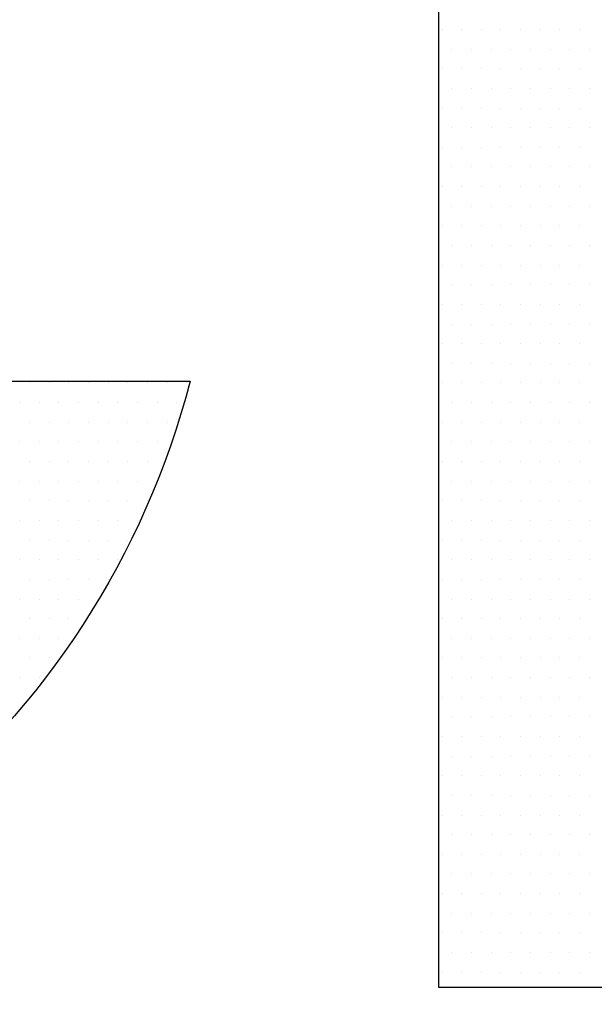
# Model space of a CAD drawing. Extents: x 4 to 74.2, y -80.9 to 9.5.
# Tile 22 of 50: x 20.063 to 20.254, y -14.999 to -14.67. Entities that reach past the tile are written whole.
import ezdxf

# ---------------------------------------------------------------- set-up
doc = ezdxf.new("R2010")
doc.units = 0
doc.header["$LTSCALE"] = 1.87
doc.header["$MEASUREMENT"] = 0
doc.layers.get('0').update_dxf_attribs({"linetype": 'CONTINUOUS'})
doc.layers.add('UNIT', color=7, linetype='CONTINUOUS')

# ---------------------------------------------------------------- blocks, each defined once
blk = doc.blocks.new('*X1')
at = {"color": 0}
for p, q in [((7.55625, 1.14375), (7.55625, 1.14375)), ((7.56562, 1.14375), (7.56562, 1.14375)), ((7.575, 1.14375), (7.575, 1.14375)), ((7.58437, 1.14375), (7.58437, 1.14375)), ((7.59375, 1.14375), (7.59375, 1.14375)), ((7.60313, 1.14375), (7.60313, 1.14375)), ((7.6125, 1.14375), (7.6125, 1.14375)), ((7.62188, 1.14375), (7.62188, 1.14375)), ((7.56094, 1.13437), (7.56094, 1.13437)), ((7.57031, 1.13437), (7.57031, 1.13437)), ((7.57969, 1.13437), (7.57969, 1.13437)), ((7.58906, 1.13437), (7.58906, 1.13437)), ((7.59844, 1.13437), (7.59844, 1.13437)), ((7.60781, 1.13437), (7.60781, 1.13437)), ((7.61719, 1.13437), (7.61719, 1.13437)), ((7.62656, 1.13437), (7.62656, 1.13437)), ((7.55625, 1.125), (7.55625, 1.125)), ((7.56562, 1.125), (7.56562, 1.125)), ((7.575, 1.125), (7.575, 1.125)), ((7.58437, 1.125), (7.58437, 1.125)), ((7.59375, 1.125), (7.59375, 1.125)), ((7.60313, 1.125), (7.60313, 1.125)), ((7.6125, 1.125), (7.6125, 1.125)), ((7.62188, 1.125), (7.62188, 1.125)), ((7.56094, 1.11562), (7.56094, 1.11562)), ((7.57031, 1.11562), (7.57031, 1.11562)), ((7.57969, 1.11562), (7.57969, 1.11562)), ((7.58906, 1.11562), (7.58906, 1.11562)), ((7.59844, 1.11562), (7.59844, 1.11562)), ((7.60781, 1.11562), (7.60781, 1.11562)), ((7.61719, 1.11562), (7.61719, 1.11562)), ((7.62656, 1.11562), (7.62656, 1.11562)), ((7.55625, 1.10625), (7.55625, 1.10625)), ((7.56562, 1.10625), (7.56562, 1.10625)), ((7.575, 1.10625), (7.575, 1.10625)), ((7.58437, 1.10625), (7.58437, 1.10625)), ((7.59375, 1.10625), (7.59375, 1.10625)), ((7.60313, 1.10625), (7.60313, 1.10625)), ((7.6125, 1.10625), (7.6125, 1.10625)), ((7.62188, 1.10625), (7.62188, 1.10625)), ((7.56094, 1.09688), (7.56094, 1.09688)), ((7.57031, 1.09688), (7.57031, 1.09688)), ((7.57969, 1.09688), (7.57969, 1.09688)), ((7.58906, 1.09688), (7.58906, 1.09688)), ((7.59844, 1.09688), (7.59844, 1.09688)), ((7.60781, 1.09688), (7.60781, 1.09688)), ((7.61719, 1.09688), (7.61719, 1.09688)), ((7.62656, 1.09688), (7.62656, 1.09688)), ((7.55625, 1.0875), (7.55625, 1.0875)), ((7.56562, 1.0875), (7.56562, 1.0875)), ((7.575, 1.0875), (7.575, 1.0875)), ((7.58437, 1.0875), (7.58437, 1.0875)), ((7.59375, 1.0875), (7.59375, 1.0875)), ((7.60313, 1.0875), (7.60313, 1.0875)), ((7.6125, 1.0875), (7.6125, 1.0875)), ((7.62188, 1.0875), (7.62188, 1.0875)), ((7.56094, 1.07812), (7.56094, 1.07812)), ((7.57031, 1.07812), (7.57031, 1.07812)), ((7.57969, 1.07812), (7.57969, 1.07812)), ((7.58906, 1.07812), (7.58906, 1.07812)), ((7.59844, 1.07812), (7.59844, 1.07812)), ((7.60781, 1.07812), (7.60781, 1.07812)), ((7.61719, 1.07812), (7.61719, 1.07812)), ((7.62656, 1.07812), (7.62656, 1.07812)), ((7.55625, 1.06875), (7.55625, 1.06875)), ((7.56562, 1.06875), (7.56562, 1.06875)), ((7.575, 1.06875), (7.575, 1.06875)), ((7.58437, 1.06875), (7.58437, 1.06875)), ((7.59375, 1.06875), (7.59375, 1.06875)), ((7.60313, 1.06875), (7.60313, 1.06875)), ((7.6125, 1.06875), (7.6125, 1.06875)), ((7.62188, 1.06875), (7.62188, 1.06875)), ((7.56094, 1.05937), (7.56094, 1.05937)), ((7.57031, 1.05937), (7.57031, 1.05937)), ((7.57969, 1.05937), (7.57969, 1.05937)), ((7.58906, 1.05937), (7.58906, 1.05937)), ((7.59844, 1.05937), (7.59844, 1.05937)), ((7.60781, 1.05937), (7.60781, 1.05937)), ((7.61719, 1.05937), (7.61719, 1.05937)), ((7.62656, 1.05937), (7.62656, 1.05937)), ((7.55625, 1.05), (7.55625, 1.05)), ((7.56562, 1.05), (7.56562, 1.05)), ((7.575, 1.05), (7.575, 1.05)), ((7.58437, 1.05), (7.58437, 1.05)), ((7.59375, 1.05), (7.59375, 1.05)), ((7.60313, 1.05), (7.60313, 1.05)), ((7.6125, 1.05), (7.6125, 1.05)), ((7.62188, 1.05), (7.62188, 1.05)), ((7.56094, 1.04062), (7.56094, 1.04062)), ((7.57031, 1.04062), (7.57031, 1.04062)), ((7.57969, 1.04062), (7.57969, 1.04062)), ((7.58906, 1.04062), (7.58906, 1.04062)), ((7.59844, 1.04062), (7.59844, 1.04062)), ((7.60781, 1.04062), (7.60781, 1.04062)), ((7.61719, 1.04062), (7.61719, 1.04062)), ((7.62656, 1.04062), (7.62656, 1.04062)), ((7.55625, 1.03125), (7.55625, 1.03125)), ((7.56562, 1.03125), (7.56562, 1.03125)), ((7.575, 1.03125), (7.575, 1.03125)), ((7.58437, 1.03125), (7.58437, 1.03125)), ((7.59375, 1.03125), (7.59375, 1.03125)), ((7.60313, 1.03125), (7.60313, 1.03125)), ((7.6125, 1.03125), (7.6125, 1.03125)), ((7.62188, 1.03125), (7.62188, 1.03125)), ((7.56094, 1.02187), (7.56094, 1.02187)), ((7.57031, 1.02187), (7.57031, 1.02187)), ((7.57969, 1.02187), (7.57969, 1.02187)), ((7.58906, 1.02187), (7.58906, 1.02187)), ((7.59844, 1.02187), (7.59844, 1.02187)), ((7.60781, 1.02187), (7.60781, 1.02187)), ((7.61719, 1.02187), (7.61719, 1.02187)), ((7.62656, 1.02187), (7.62656, 1.02187)), ((7.55625, 1.0125), (7.55625, 1.0125)), ((7.56562, 1.0125), (7.56562, 1.0125)), ((7.575, 1.0125), (7.575, 1.0125)), ((7.58437, 1.0125), (7.58437, 1.0125)), ((7.59375, 1.0125), (7.59375, 1.0125)), ((7.60313, 1.0125), (7.60313, 1.0125)), ((7.6125, 1.0125), (7.6125, 1.0125)), ((7.62188, 1.0125), (7.62188, 1.0125)), ((7.56094, 1.00313), (7.56094, 1.00313)), ((7.57031, 1.00313), (7.57031, 1.00313)), ((7.57969, 1.00313), (7.57969, 1.00313)), ((7.58906, 1.00313), (7.58906, 1.00313)), ((7.59844, 1.00313), (7.59844, 1.00313)), ((7.60781, 1.00313), (7.60781, 1.00313)), ((7.61719, 1.00313), (7.61719, 1.00313)), ((7.62656, 1.00313), (7.62656, 1.00313)), ((7.55625, 0.99375), (7.55625, 0.99375)), ((7.56562, 0.99375), (7.56562, 0.99375)), ((7.575, 0.99375), (7.575, 0.99375)), ((7.58437, 0.99375), (7.58437, 0.99375)), ((7.59375, 0.99375), (7.59375, 0.99375)), ((7.60313, 0.99375), (7.60313, 0.99375)), ((7.6125, 0.99375), (7.6125, 0.99375)), ((7.62188, 0.99375), (7.62188, 0.99375)), ((7.56094, 0.98438), (7.56094, 0.98438)), ((7.57031, 0.98438), (7.57031, 0.98438)), ((7.57969, 0.98438), (7.57969, 0.98438)), ((7.58906, 0.98438), (7.58906, 0.98438)), ((7.59844, 0.98438), (7.59844, 0.98438)), ((7.60781, 0.98438), (7.60781, 0.98438)), ((7.61719, 0.98438), (7.61719, 0.98438)), ((7.62656, 0.98438), (7.62656, 0.98438)), ((7.35938, 0.975), (7.35938, 0.975)), ((7.36875, 0.975), (7.36875, 0.975)), ((7.37813, 0.975), (7.37813, 0.975)), ((7.3875, 0.975), (7.3875, 0.975)), ((7.39688, 0.975), (7.39688, 0.975)), ((7.40625, 0.975), (7.40625, 0.975)), ((7.41563, 0.975), (7.41563, 0.975)), ((7.425, 0.975), (7.425, 0.975)), ((7.43438, 0.975), (7.43438, 0.975)), ((7.55625, 0.975), (7.55625, 0.975)), ((7.56562, 0.975), (7.56562, 0.975)), ((7.575, 0.975), (7.575, 0.975)), ((7.58437, 0.975), (7.58437, 0.975)), ((7.59375, 0.975), (7.59375, 0.975)), ((7.60313, 0.975), (7.60313, 0.975)), ((7.6125, 0.975), (7.6125, 0.975)), ((7.62188, 0.975), (7.62188, 0.975)), ((7.35469, 0.96562), (7.35469, 0.96562)), ((7.36406, 0.96562), (7.36406, 0.96562)), ((7.37344, 0.96562), (7.37344, 0.96562)), ((7.38281, 0.96562), (7.38281, 0.96562)), ((7.39219, 0.96562), (7.39219, 0.96562)), ((7.40156, 0.96562), (7.40156, 0.96562)), ((7.41094, 0.96562), (7.41094, 0.96562)), ((7.42031, 0.96562), (7.42031, 0.96562)), ((7.42969, 0.96562), (7.42969, 0.96562)), ((7.56094, 0.96562), (7.56094, 0.96562)), ((7.57031, 0.96562), (7.57031, 0.96562)), ((7.57969, 0.96562), (7.57969, 0.96562)), ((7.58906, 0.96562), (7.58906, 0.96562)), ((7.59844, 0.96562), (7.59844, 0.96562)), ((7.60781, 0.96562), (7.60781, 0.96562)), ((7.61719, 0.96562), (7.61719, 0.96562)), ((7.62656, 0.96562), (7.62656, 0.96562)), ((7.35938, 0.95625), (7.35938, 0.95625)), ((7.36875, 0.95625), (7.36875, 0.95625)), ((7.37813, 0.95625), (7.37813, 0.95625)), ((7.3875, 0.95625), (7.3875, 0.95625)), ((7.39688, 0.95625), (7.39688, 0.95625)), ((7.40625, 0.95625), (7.40625, 0.95625)), ((7.41563, 0.95625), (7.41563, 0.95625)), ((7.425, 0.95625), (7.425, 0.95625)), ((7.55625, 0.95625), (7.55625, 0.95625)), ((7.56562, 0.95625), (7.56562, 0.95625)), ((7.575, 0.95625), (7.575, 0.95625)), ((7.58437, 0.95625), (7.58437, 0.95625)), ((7.59375, 0.95625), (7.59375, 0.95625)), ((7.60313, 0.95625), (7.60313, 0.95625)), ((7.6125, 0.95625), (7.6125, 0.95625)), ((7.62188, 0.95625), (7.62188, 0.95625)), ((7.35469, 0.94687), (7.35469, 0.94687)), ((7.36406, 0.94687), (7.36406, 0.94687)), ((7.37344, 0.94687), (7.37344, 0.94687)), ((7.38281, 0.94687), (7.38281, 0.94687)), ((7.39219, 0.94687), (7.39219, 0.94687)), ((7.40156, 0.94687), (7.40156, 0.94687)), ((7.41094, 0.94687), (7.41094, 0.94687)), ((7.42031, 0.94687), (7.42031, 0.94687)), ((7.56094, 0.94687), (7.56094, 0.94687)), ((7.57031, 0.94687), (7.57031, 0.94687)), ((7.57969, 0.94687), (7.57969, 0.94687)), ((7.58906, 0.94687), (7.58906, 0.94687)), ((7.59844, 0.94687), (7.59844, 0.94687)), ((7.60781, 0.94687), (7.60781, 0.94687)), ((7.61719, 0.94687), (7.61719, 0.94687)), ((7.62656, 0.94687), (7.62656, 0.94687)), ((7.35938, 0.9375), (7.35938, 0.9375)), ((7.36875, 0.9375), (7.36875, 0.9375)), ((7.37813, 0.9375), (7.37813, 0.9375)), ((7.3875, 0.9375), (7.3875, 0.9375)), ((7.39688, 0.9375), (7.39688, 0.9375)), ((7.40625, 0.9375), (7.40625, 0.9375)), ((7.41563, 0.9375), (7.41563, 0.9375)), ((7.55625, 0.9375), (7.55625, 0.9375)), ((7.56562, 0.9375), (7.56562, 0.9375)), ((7.575, 0.9375), (7.575, 0.9375)), ((7.58437, 0.9375), (7.58437, 0.9375)), ((7.59375, 0.9375), (7.59375, 0.9375)), ((7.60313, 0.9375), (7.60313, 0.9375)), ((7.6125, 0.9375), (7.6125, 0.9375)), ((7.62188, 0.9375), (7.62188, 0.9375)), ((7.35469, 0.92812), (7.35469, 0.92812)), ((7.36406, 0.92812), (7.36406, 0.92812)), ((7.37344, 0.92812), (7.37344, 0.92812)), ((7.38281, 0.92812), (7.38281, 0.92812)), ((7.39219, 0.92812), (7.39219, 0.92812)), ((7.40156, 0.92812), (7.40156, 0.92812)), ((7.41094, 0.92812), (7.41094, 0.92812)), ((7.42031, 0.92812), (7.42031, 0.92812)), ((7.56094, 0.92812), (7.56094, 0.92812)), ((7.57031, 0.92812), (7.57031, 0.92812)), ((7.57969, 0.92812), (7.57969, 0.92812)), ((7.58906, 0.92812), (7.58906, 0.92812)), ((7.59844, 0.92812), (7.59844, 0.92812)), ((7.60781, 0.92812), (7.60781, 0.92812)), ((7.61719, 0.92812), (7.61719, 0.92812)), ((7.62656, 0.92812), (7.62656, 0.92812)), ((7.35938, 0.91875), (7.35938, 0.91875)), ((7.36875, 0.91875), (7.36875, 0.91875)), ((7.37813, 0.91875), (7.37813, 0.91875)), ((7.3875, 0.91875), (7.3875, 0.91875)), ((7.39688, 0.91875), (7.39688, 0.91875)), ((7.40625, 0.91875), (7.40625, 0.91875)), ((7.41563, 0.91875), (7.41563, 0.91875)), ((7.55625, 0.91875), (7.55625, 0.91875)), ((7.56562, 0.91875), (7.56562, 0.91875)), ((7.575, 0.91875), (7.575, 0.91875)), ((7.58437, 0.91875), (7.58437, 0.91875)), ((7.59375, 0.91875), (7.59375, 0.91875)), ((7.60313, 0.91875), (7.60313, 0.91875)), ((7.6125, 0.91875), (7.6125, 0.91875)), ((7.62188, 0.91875), (7.62188, 0.91875)), ((7.35469, 0.90938), (7.35469, 0.90938)), ((7.36406, 0.90938), (7.36406, 0.90938)), ((7.37344, 0.90938), (7.37344, 0.90938)), ((7.38281, 0.90938), (7.38281, 0.90938)), ((7.39219, 0.90938), (7.39219, 0.90938)), ((7.40156, 0.90938), (7.40156, 0.90938)), ((7.41094, 0.90938), (7.41094, 0.90938)), ((7.56094, 0.90938), (7.56094, 0.90938)), ((7.57031, 0.90938), (7.57031, 0.90938)), ((7.57969, 0.90938), (7.57969, 0.90938)), ((7.58906, 0.90938), (7.58906, 0.90938)), ((7.59844, 0.90938), (7.59844, 0.90938)), ((7.60781, 0.90938), (7.60781, 0.90938)), ((7.61719, 0.90938), (7.61719, 0.90938)), ((7.62656, 0.90938), (7.62656, 0.90938)), ((7.35938, 0.9), (7.35938, 0.9)), ((7.36875, 0.9), (7.36875, 0.9)), ((7.37813, 0.9), (7.37813, 0.9)), ((7.3875, 0.9), (7.3875, 0.9)), ((7.39688, 0.9), (7.39688, 0.9)), ((7.40625, 0.9), (7.40625, 0.9)), ((7.55625, 0.9), (7.55625, 0.9)), ((7.56562, 0.9), (7.56562, 0.9)), ((7.575, 0.9), (7.575, 0.9)), ((7.58437, 0.9), (7.58437, 0.9)), ((7.59375, 0.9), (7.59375, 0.9)), ((7.60313, 0.9), (7.60313, 0.9)), ((7.6125, 0.9), (7.6125, 0.9)), ((7.62188, 0.9), (7.62188, 0.9)), ((7.35469, 0.89062), (7.35469, 0.89062)), ((7.36406, 0.89062), (7.36406, 0.89062)), ((7.37344, 0.89062), (7.37344, 0.89062)), ((7.38281, 0.89062), (7.38281, 0.89062)), ((7.39219, 0.89062), (7.39219, 0.89062)), ((7.40156, 0.89062), (7.40156, 0.89062)), ((7.56094, 0.89062), (7.56094, 0.89062)), ((7.57031, 0.89062), (7.57031, 0.89062)), ((7.57969, 0.89062), (7.57969, 0.89062)), ((7.58906, 0.89062), (7.58906, 0.89062)), ((7.59844, 0.89062), (7.59844, 0.89062)), ((7.60781, 0.89062), (7.60781, 0.89062)), ((7.61719, 0.89062), (7.61719, 0.89062)), ((7.62656, 0.89062), (7.62656, 0.89062)), ((7.35938, 0.88125), (7.35938, 0.88125)), ((7.36875, 0.88125), (7.36875, 0.88125)), ((7.37813, 0.88125), (7.37813, 0.88125)), ((7.3875, 0.88125), (7.3875, 0.88125)), ((7.39688, 0.88125), (7.39688, 0.88125)), ((7.55625, 0.88125), (7.55625, 0.88125)), ((7.56562, 0.88125), (7.56562, 0.88125)), ((7.575, 0.88125), (7.575, 0.88125)), ((7.58437, 0.88125), (7.58437, 0.88125)), ((7.59375, 0.88125), (7.59375, 0.88125)), ((7.60313, 0.88125), (7.60313, 0.88125)), ((7.6125, 0.88125), (7.6125, 0.88125)), ((7.62188, 0.88125), (7.62188, 0.88125)), ((7.35469, 0.87187), (7.35469, 0.87187)), ((7.36406, 0.87187), (7.36406, 0.87187)), ((7.37344, 0.87187), (7.37344, 0.87187)), ((7.38281, 0.87187), (7.38281, 0.87187)), ((7.39219, 0.87187), (7.39219, 0.87187)), ((7.56094, 0.87187), (7.56094, 0.87187)), ((7.57031, 0.87187), (7.57031, 0.87187)), ((7.57969, 0.87187), (7.57969, 0.87187)), ((7.58906, 0.87187), (7.58906, 0.87187)), ((7.59844, 0.87187), (7.59844, 0.87187)), ((7.60781, 0.87187), (7.60781, 0.87187)), ((7.61719, 0.87187), (7.61719, 0.87187)), ((7.62656, 0.87187), (7.62656, 0.87187)), ((7.35938, 0.8625), (7.35938, 0.8625)), ((7.36875, 0.8625), (7.36875, 0.8625)), ((7.37813, 0.8625), (7.37813, 0.8625)), ((7.55625, 0.8625), (7.55625, 0.8625)), ((7.56562, 0.8625), (7.56562, 0.8625)), ((7.575, 0.8625), (7.575, 0.8625)), ((7.58437, 0.8625), (7.58437, 0.8625)), ((7.59375, 0.8625), (7.59375, 0.8625)), ((7.60313, 0.8625), (7.60313, 0.8625)), ((7.6125, 0.8625), (7.6125, 0.8625)), ((7.62188, 0.8625), (7.62188, 0.8625)), ((7.35469, 0.85313), (7.35469, 0.85313)), ((7.36406, 0.85313), (7.36406, 0.85313)), ((7.37344, 0.85313), (7.37344, 0.85313)), ((7.56094, 0.85313), (7.56094, 0.85313)), ((7.57031, 0.85313), (7.57031, 0.85313)), ((7.57969, 0.85313), (7.57969, 0.85313)), ((7.58906, 0.85313), (7.58906, 0.85313)), ((7.59844, 0.85313), (7.59844, 0.85313)), ((7.60781, 0.85313), (7.60781, 0.85313)), ((7.61719, 0.85313), (7.61719, 0.85313)), ((7.62656, 0.85313), (7.62656, 0.85313)), ((7.35938, 0.84375), (7.35938, 0.84375)), ((7.36875, 0.84375), (7.36875, 0.84375)), ((7.55625, 0.84375), (7.55625, 0.84375)), ((7.56562, 0.84375), (7.56562, 0.84375)), ((7.575, 0.84375), (7.575, 0.84375)), ((7.58437, 0.84375), (7.58437, 0.84375)), ((7.59375, 0.84375), (7.59375, 0.84375)), ((7.60313, 0.84375), (7.60313, 0.84375)), ((7.6125, 0.84375), (7.6125, 0.84375)), ((7.62188, 0.84375), (7.62188, 0.84375)), ((7.35469, 0.83437), (7.35469, 0.83437)), ((7.36406, 0.83437), (7.36406, 0.83437)), ((7.56094, 0.83437), (7.56094, 0.83437)), ((7.57031, 0.83437), (7.57031, 0.83437)), ((7.57969, 0.83437), (7.57969, 0.83437)), ((7.58906, 0.83437), (7.58906, 0.83437)), ((7.59844, 0.83437), (7.59844, 0.83437)), ((7.60781, 0.83437), (7.60781, 0.83437)), ((7.61719, 0.83437), (7.61719, 0.83437)), ((7.62656, 0.83437), (7.62656, 0.83437)), ((7.35938, 0.825), (7.35938, 0.825)), ((7.55625, 0.825), (7.55625, 0.825)), ((7.56562, 0.825), (7.56562, 0.825)), ((7.575, 0.825), (7.575, 0.825)), ((7.58437, 0.825), (7.58437, 0.825)), ((7.59375, 0.825), (7.59375, 0.825)), ((7.60313, 0.825), (7.60313, 0.825)), ((7.6125, 0.825), (7.6125, 0.825)), ((7.62188, 0.825), (7.62188, 0.825)), ((7.56094, 0.81563), (7.56094, 0.81563)), ((7.57031, 0.81563), (7.57031, 0.81563)), ((7.57969, 0.81563), (7.57969, 0.81563)), ((7.58906, 0.81563), (7.58906, 0.81563)), ((7.59844, 0.81563), (7.59844, 0.81563)), ((7.60781, 0.81563), (7.60781, 0.81563)), ((7.61719, 0.81563), (7.61719, 0.81563)), ((7.62656, 0.81563), (7.62656, 0.81563)), ((7.55625, 0.80625), (7.55625, 0.80625)), ((7.56562, 0.80625), (7.56562, 0.80625)), ((7.575, 0.80625), (7.575, 0.80625)), ((7.58437, 0.80625), (7.58437, 0.80625)), ((7.59375, 0.80625), (7.59375, 0.80625)), ((7.60313, 0.80625), (7.60313, 0.80625)), ((7.6125, 0.80625), (7.6125, 0.80625)), ((7.62188, 0.80625), (7.62188, 0.80625)), ((7.56094, 0.79688), (7.56094, 0.79688)), ((7.57031, 0.79688), (7.57031, 0.79688)), ((7.57969, 0.79688), (7.57969, 0.79688)), ((7.58906, 0.79688), (7.58906, 0.79688)), ((7.59844, 0.79688), (7.59844, 0.79688)), ((7.60781, 0.79688), (7.60781, 0.79688)), ((7.61719, 0.79688), (7.61719, 0.79688)), ((7.62656, 0.79688), (7.62656, 0.79688)), ((7.55625, 0.7875), (7.55625, 0.7875)), ((7.56562, 0.7875), (7.56562, 0.7875)), ((7.575, 0.7875), (7.575, 0.7875)), ((7.58437, 0.7875), (7.58437, 0.7875)), ((7.59375, 0.7875), (7.59375, 0.7875)), ((7.60313, 0.7875), (7.60313, 0.7875)), ((7.6125, 0.7875), (7.6125, 0.7875)), ((7.62188, 0.7875), (7.62188, 0.7875)), ((7.56094, 0.77812), (7.56094, 0.77812)), ((7.57031, 0.77812), (7.57031, 0.77812)), ((7.57969, 0.77812), (7.57969, 0.77812)), ((7.58906, 0.77812), (7.58906, 0.77812)), ((7.59844, 0.77812), (7.59844, 0.77812)), ((7.60781, 0.77812), (7.60781, 0.77812)), ((7.61719, 0.77812), (7.61719, 0.77812)), ((7.62656, 0.77812), (7.62656, 0.77812)), ((7.55625, 0.76875), (7.55625, 0.76875)), ((7.56562, 0.76875), (7.56562, 0.76875)), ((7.575, 0.76875), (7.575, 0.76875)), ((7.58437, 0.76875), (7.58437, 0.76875)), ((7.59375, 0.76875), (7.59375, 0.76875)), ((7.60313, 0.76875), (7.60313, 0.76875)), ((7.6125, 0.76875), (7.6125, 0.76875)), ((7.62188, 0.76875), (7.62188, 0.76875)), ((7.56094, 0.75938), (7.56094, 0.75938)), ((7.57031, 0.75938), (7.57031, 0.75938)), ((7.57969, 0.75938), (7.57969, 0.75938)), ((7.58906, 0.75938), (7.58906, 0.75938)), ((7.59844, 0.75938), (7.59844, 0.75938)), ((7.60781, 0.75938), (7.60781, 0.75938)), ((7.61719, 0.75938), (7.61719, 0.75938)), ((7.62656, 0.75938), (7.62656, 0.75938)), ((7.55625, 0.75), (7.55625, 0.75)), ((7.56562, 0.75), (7.56562, 0.75)), ((7.575, 0.75), (7.575, 0.75)), ((7.58437, 0.75), (7.58437, 0.75)), ((7.59375, 0.75), (7.59375, 0.75)), ((7.60313, 0.75), (7.60313, 0.75)), ((7.6125, 0.75), (7.6125, 0.75)), ((7.62188, 0.75), (7.62188, 0.75)), ((7.56094, 0.74062), (7.56094, 0.74062)), ((7.57031, 0.74062), (7.57031, 0.74062)), ((7.57969, 0.74062), (7.57969, 0.74062)), ((7.58906, 0.74062), (7.58906, 0.74062)), ((7.59844, 0.74062), (7.59844, 0.74062)), ((7.60781, 0.74062), (7.60781, 0.74062)), ((7.61719, 0.74062), (7.61719, 0.74062)), ((7.62656, 0.74062), (7.62656, 0.74062)), ((7.55625, 0.73125), (7.55625, 0.73125)), ((7.56562, 0.73125), (7.56562, 0.73125)), ((7.575, 0.73125), (7.575, 0.73125)), ((7.58437, 0.73125), (7.58437, 0.73125)), ((7.59375, 0.73125), (7.59375, 0.73125)), ((7.60313, 0.73125), (7.60313, 0.73125)), ((7.6125, 0.73125), (7.6125, 0.73125)), ((7.62188, 0.73125), (7.62188, 0.73125)), ((7.56094, 0.72188), (7.56094, 0.72188)), ((7.57031, 0.72188), (7.57031, 0.72188)), ((7.57969, 0.72188), (7.57969, 0.72188)), ((7.58906, 0.72188), (7.58906, 0.72188)), ((7.59844, 0.72188), (7.59844, 0.72188)), ((7.60781, 0.72188), (7.60781, 0.72188)), ((7.61719, 0.72188), (7.61719, 0.72188)), ((7.62656, 0.72188), (7.62656, 0.72188)), ((7.55625, 0.7125), (7.55625, 0.7125)), ((7.56562, 0.7125), (7.56562, 0.7125)), ((7.575, 0.7125), (7.575, 0.7125)), ((7.58437, 0.7125), (7.58437, 0.7125)), ((7.59375, 0.7125), (7.59375, 0.7125)), ((7.60313, 0.7125), (7.60313, 0.7125)), ((7.6125, 0.7125), (7.6125, 0.7125)), ((7.62188, 0.7125), (7.62188, 0.7125)), ((7.56094, 0.70312), (7.56094, 0.70312)), ((7.57031, 0.70312), (7.57031, 0.70312)), ((7.57969, 0.70312), (7.57969, 0.70312)), ((7.58906, 0.70312), (7.58906, 0.70312)), ((7.59844, 0.70312), (7.59844, 0.70312)), ((7.60781, 0.70312), (7.60781, 0.70312)), ((7.61719, 0.70312), (7.61719, 0.70312)), ((7.62656, 0.70312), (7.62656, 0.70312)), ((7.55625, 0.69375), (7.55625, 0.69375)), ((7.56562, 0.69375), (7.56562, 0.69375)), ((7.575, 0.69375), (7.575, 0.69375)), ((7.58437, 0.69375), (7.58437, 0.69375)), ((7.59375, 0.69375), (7.59375, 0.69375)), ((7.60313, 0.69375), (7.60313, 0.69375)), ((7.6125, 0.69375), (7.6125, 0.69375)), ((7.62188, 0.69375), (7.62188, 0.69375))]:
    blk.add_line(p, q, dxfattribs=at)

msp = doc.modelspace()

# ---------------------------------------------------------------- linework, layer by layer
at = {"layer": 'UNIT'}
msp.add_lwpolyline([(20.53066, -14.50463, -0.545445), (20.97505, -14.6508), (20.83836, -14.6508, 4.035311), (20.83836, -14.7908), (20.97505, -14.7908, -1.150345), (20.46626, -14.5793), (20.35452, -14.5793), (20.35452, -14.99344), (20.20255, -14.99344), (20.20255, -14.5793), (20.08976, -14.5793, -0.069917), (20.11948, -14.6508), (19.98278, -14.6508, 4.035311), (19.98278, -14.7908), (20.11948, -14.7908, -3.184202), (20.00913, -14.49244), (20.00913, -14.44816), (20.53066, -14.44816)], format="xyb", close=True, dxfattribs=at)

# ---------------------------------------------------------------- block references
at = {"layer": 'UNIT', "xscale": 0.700000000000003, "yscale": 0.6999999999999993, "zscale": 0.7}
msp.add_blockref('*X1', (14.91426, -15.47389), dxfattribs=at)

doc.saveas('drawing.dxf')
